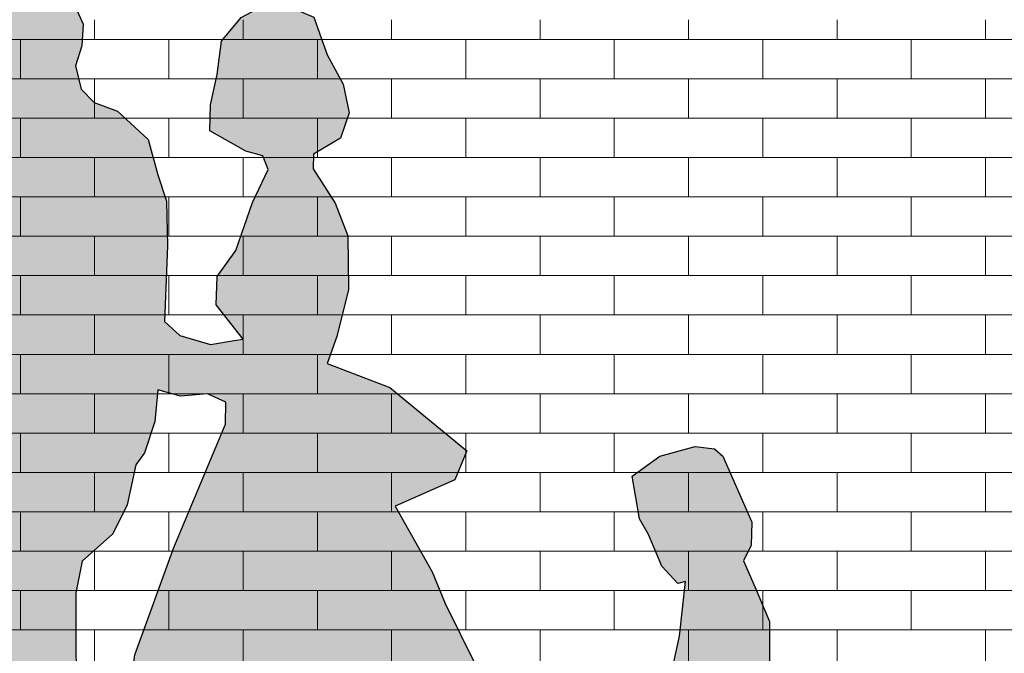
# Model space of a CAD drawing. Header units: millimetres. Extents: x -48769 to 5557, y 850 to 13065.
# Tile 28 of 56: x -21037 to -19537, y 4404 to 5370. Entities that reach past the tile are written whole.
import ezdxf

# ---------------------------------------------------------------- set-up
doc = ezdxf.new("R2010")
doc.units = ezdxf.units.MM
doc.header["$LTSCALE"] = 0.5
doc.header["$MEASUREMENT"] = 0
doc.linetypes.add('PLINE', pattern=[0])
doc.layers.add('0(Nye konstruksjoner)', color=7, linetype='Continuous')
doc.layers.add('232- Ikke-bærende yttervegger', color=7, linetype='Continuous')
doc.layers.add('235- Utvendig kledning og overflate', color=7, linetype='Continuous', lineweight=0)

# ---------------------------------------------------------------- blocks, each defined once
blk = doc.blocks.new('*X15')
at = {"layer": '235- Utvendig kledning og overflate', "linetype": 'PLINE'}
for p, q in [((-20922.6, 5340), (-20922.6, 5370)), ((-20696.4, 5340), (-20696.4, 5370)), ((-20470.2, 5340), (-20470.2, 5370)), ((-20244, 5340), (-20244, 5370)), ((-20017.8, 5340), (-20017.8, 5370)), ((-19791.6, 5340), (-19791.6, 5370)), ((-19565.4, 5340), (-19565.4, 5370)), ((-21261.9, 5340), (-21035.7, 5340)), ((-21035.7, 5340), (-20809.5, 5340)), ((-21035.7, 5280), (-21035.7, 5340)), ((-21035.7, 5280), (-21035.7, 5340)), ((-20809.5, 5340), (-20583.3, 5340)), ((-20809.5, 5280), (-20809.5, 5340)), ((-20809.5, 5280), (-20809.5, 5340)), ((-20583.3, 5340), (-20357.1, 5340)), ((-20583.3, 5280), (-20583.3, 5340)), ((-20583.3, 5280), (-20583.3, 5340)), ((-20357.1, 5340), (-20130.9, 5340)), ((-20357.1, 5280), (-20357.1, 5340)), ((-20357.1, 5280), (-20357.1, 5340)), ((-20130.9, 5340), (-19904.7, 5340)), ((-20130.9, 5280), (-20130.9, 5340)), ((-20130.9, 5280), (-20130.9, 5340)), ((-19904.7, 5340), (-19678.5, 5340)), ((-19904.7, 5280), (-19904.7, 5340)), ((-19904.7, 5280), (-19904.7, 5340)), ((-19678.5, 5340), (-19452.3, 5340)), ((-19678.5, 5280), (-19678.5, 5340)), ((-19678.5, 5280), (-19678.5, 5340)), ((-21035.7, 5280), (-21261.9, 5280)), ((-20809.5, 5280), (-21035.7, 5280)), ((-20922.6, 5220), (-20922.6, 5280)), ((-20583.3, 5280), (-20809.5, 5280)), ((-20696.4, 5220), (-20696.4, 5280)), ((-20357.1, 5280), (-20583.3, 5280)), ((-20470.2, 5220), (-20470.2, 5280)), ((-20130.9, 5280), (-20357.1, 5280)), ((-20244, 5220), (-20244, 5280)), ((-19904.7, 5280), (-20130.9, 5280)), ((-20017.8, 5220), (-20017.8, 5280)), ((-19678.5, 5280), (-19904.7, 5280)), ((-19791.6, 5220), (-19791.6, 5280)), ((-19452.3, 5280), (-19678.5, 5280)), ((-19565.4, 5220), (-19565.4, 5280)), ((-21261.9, 5220), (-21035.7, 5220)), ((-21035.7, 5220), (-20809.5, 5220)), ((-21035.7, 5160), (-21035.7, 5220)), ((-21035.7, 5160), (-21035.7, 5220)), ((-20809.5, 5220), (-20583.3, 5220)), ((-20809.5, 5160), (-20809.5, 5220)), ((-20809.5, 5160), (-20809.5, 5220)), ((-20583.3, 5220), (-20357.1, 5220)), ((-20583.3, 5160), (-20583.3, 5220)), ((-20583.3, 5160), (-20583.3, 5220)), ((-20357.1, 5220), (-20130.9, 5220)), ((-20357.1, 5160), (-20357.1, 5220)), ((-20357.1, 5160), (-20357.1, 5220)), ((-20130.9, 5220), (-19904.7, 5220)), ((-20130.9, 5160), (-20130.9, 5220)), ((-20130.9, 5160), (-20130.9, 5220)), ((-19904.7, 5220), (-19678.5, 5220)), ((-19904.7, 5160), (-19904.7, 5220)), ((-19904.7, 5160), (-19904.7, 5220)), ((-19678.5, 5220), (-19452.3, 5220)), ((-19678.5, 5160), (-19678.5, 5220)), ((-19678.5, 5160), (-19678.5, 5220)), ((-21035.7, 5160), (-21261.9, 5160)), ((-20809.5, 5160), (-21035.7, 5160)), ((-20922.6, 5100), (-20922.6, 5160)), ((-20583.3, 5160), (-20809.5, 5160)), ((-20696.4, 5100), (-20696.4, 5160)), ((-20357.1, 5160), (-20583.3, 5160)), ((-20470.2, 5100), (-20470.2, 5160)), ((-20130.9, 5160), (-20357.1, 5160)), ((-20244, 5100), (-20244, 5160)), ((-19904.7, 5160), (-20130.9, 5160)), ((-20017.8, 5100), (-20017.8, 5160)), ((-19678.5, 5160), (-19904.7, 5160)), ((-19791.6, 5100), (-19791.6, 5160)), ((-19452.3, 5160), (-19678.5, 5160)), ((-19565.4, 5100), (-19565.4, 5160)), ((-21261.9, 5100), (-21035.7, 5100)), ((-21035.7, 5100), (-20809.5, 5100)), ((-21035.7, 5040), (-21035.7, 5100)), ((-21035.7, 5040), (-21035.7, 5100)), ((-20809.5, 5100), (-20583.3, 5100)), ((-20809.5, 5040), (-20809.5, 5100)), ((-20809.5, 5040), (-20809.5, 5100)), ((-20583.3, 5100), (-20357.1, 5100)), ((-20583.3, 5040), (-20583.3, 5100)), ((-20583.3, 5040), (-20583.3, 5100)), ((-20357.1, 5100), (-20130.9, 5100)), ((-20357.1, 5040), (-20357.1, 5100)), ((-20357.1, 5040), (-20357.1, 5100)), ((-20130.9, 5100), (-19904.7, 5100)), ((-20130.9, 5040), (-20130.9, 5100)), ((-20130.9, 5040), (-20130.9, 5100)), ((-19904.7, 5100), (-19678.5, 5100)), ((-19904.7, 5040), (-19904.7, 5100)), ((-19904.7, 5040), (-19904.7, 5100)), ((-19678.5, 5100), (-19452.3, 5100)), ((-19678.5, 5040), (-19678.5, 5100)), ((-19678.5, 5040), (-19678.5, 5100)), ((-21035.7, 5040), (-21261.9, 5040)), ((-20809.5, 5040), (-21035.7, 5040)), ((-20922.6, 4980), (-20922.6, 5040)), ((-20583.3, 5040), (-20809.5, 5040)), ((-20696.4, 4980), (-20696.4, 5040)), ((-20357.1, 5040), (-20583.3, 5040)), ((-20470.2, 4980), (-20470.2, 5040)), ((-20130.9, 5040), (-20357.1, 5040)), ((-20244, 4980), (-20244, 5040)), ((-19904.7, 5040), (-20130.9, 5040)), ((-20017.8, 4980), (-20017.8, 5040)), ((-19678.5, 5040), (-19904.7, 5040)), ((-19791.6, 4980), (-19791.6, 5040)), ((-19452.3, 5040), (-19678.5, 5040)), ((-19565.4, 4980), (-19565.4, 5040)), ((-21261.9, 4980), (-21035.7, 4980)), ((-21035.7, 4980), (-20809.5, 4980)), ((-21035.7, 4920), (-21035.7, 4980)), ((-21035.7, 4920), (-21035.7, 4980)), ((-20809.5, 4980), (-20583.3, 4980)), ((-20809.5, 4920), (-20809.5, 4980)), ((-20809.5, 4920), (-20809.5, 4980)), ((-20583.3, 4980), (-20357.1, 4980)), ((-20583.3, 4920), (-20583.3, 4980)), ((-20583.3, 4920), (-20583.3, 4980)), ((-20357.1, 4980), (-20130.9, 4980)), ((-20357.1, 4920), (-20357.1, 4980)), ((-20357.1, 4920), (-20357.1, 4980)), ((-20130.9, 4980), (-19904.7, 4980)), ((-20130.9, 4920), (-20130.9, 4980)), ((-20130.9, 4920), (-20130.9, 4980)), ((-19904.7, 4980), (-19678.5, 4980)), ((-19904.7, 4920), (-19904.7, 4980)), ((-19904.7, 4920), (-19904.7, 4980)), ((-19678.5, 4980), (-19452.3, 4980)), ((-19678.5, 4920), (-19678.5, 4980)), ((-19678.5, 4920), (-19678.5, 4980)), ((-21035.7, 4920), (-21261.9, 4920)), ((-20809.5, 4920), (-21035.7, 4920)), ((-20922.6, 4860), (-20922.6, 4920)), ((-20583.3, 4920), (-20809.5, 4920)), ((-20696.4, 4860), (-20696.4, 4920)), ((-20357.1, 4920), (-20583.3, 4920)), ((-20470.2, 4860), (-20470.2, 4920)), ((-20130.9, 4920), (-20357.1, 4920)), ((-20244, 4860), (-20244, 4920)), ((-19904.7, 4920), (-20130.9, 4920)), ((-20017.8, 4860), (-20017.8, 4920)), ((-19678.5, 4920), (-19904.7, 4920)), ((-19791.6, 4860), (-19791.6, 4920)), ((-19452.3, 4920), (-19678.5, 4920)), ((-19565.4, 4860), (-19565.4, 4920)), ((-21261.9, 4860), (-21035.7, 4860)), ((-21035.7, 4860), (-20809.5, 4860)), ((-21035.7, 4800), (-21035.7, 4860)), ((-21035.7, 4800), (-21035.7, 4860)), ((-20809.5, 4860), (-20583.3, 4860)), ((-20809.5, 4800), (-20809.5, 4860)), ((-20809.5, 4800), (-20809.5, 4860)), ((-20583.3, 4860), (-20357.1, 4860)), ((-20583.3, 4800), (-20583.3, 4860)), ((-20583.3, 4800), (-20583.3, 4860)), ((-20357.1, 4860), (-20130.9, 4860)), ((-20357.1, 4800), (-20357.1, 4860)), ((-20357.1, 4800), (-20357.1, 4860)), ((-20130.9, 4860), (-19904.7, 4860)), ((-20130.9, 4800), (-20130.9, 4860)), ((-20130.9, 4800), (-20130.9, 4860)), ((-19904.7, 4860), (-19678.5, 4860)), ((-19904.7, 4800), (-19904.7, 4860)), ((-19904.7, 4800), (-19904.7, 4860)), ((-19678.5, 4860), (-19452.3, 4860)), ((-19678.5, 4800), (-19678.5, 4860)), ((-19678.5, 4800), (-19678.5, 4860)), ((-21035.7, 4800), (-21261.9, 4800)), ((-20809.5, 4800), (-21035.7, 4800)), ((-20922.6, 4740), (-20922.6, 4800)), ((-20583.3, 4800), (-20809.5, 4800)), ((-20696.4, 4740), (-20696.4, 4800)), ((-20357.1, 4800), (-20583.3, 4800)), ((-20470.2, 4740), (-20470.2, 4800)), ((-20130.9, 4800), (-20357.1, 4800)), ((-20244, 4740), (-20244, 4800)), ((-19904.7, 4800), (-20130.9, 4800)), ((-20017.8, 4740), (-20017.8, 4800)), ((-19678.5, 4800), (-19904.7, 4800)), ((-19791.6, 4740), (-19791.6, 4800)), ((-19452.3, 4800), (-19678.5, 4800)), ((-19565.4, 4740), (-19565.4, 4800)), ((-21261.9, 4740), (-21035.7, 4740)), ((-21035.7, 4740), (-20809.5, 4740)), ((-21035.7, 4680), (-21035.7, 4740)), ((-21035.7, 4680), (-21035.7, 4740)), ((-20809.5, 4740), (-20583.3, 4740)), ((-20809.5, 4680), (-20809.5, 4740)), ((-20809.5, 4680), (-20809.5, 4740)), ((-20583.3, 4740), (-20357.1, 4740)), ((-20583.3, 4680), (-20583.3, 4740)), ((-20583.3, 4680), (-20583.3, 4740)), ((-20357.1, 4740), (-20130.9, 4740)), ((-20357.1, 4680), (-20357.1, 4740)), ((-20357.1, 4680), (-20357.1, 4740)), ((-20130.9, 4740), (-19904.7, 4740)), ((-20130.9, 4680), (-20130.9, 4740)), ((-20130.9, 4680), (-20130.9, 4740)), ((-19904.7, 4740), (-19678.5, 4740)), ((-19904.7, 4680), (-19904.7, 4740)), ((-19904.7, 4680), (-19904.7, 4740)), ((-19678.5, 4740), (-19452.3, 4740)), ((-19678.5, 4680), (-19678.5, 4740)), ((-19678.5, 4680), (-19678.5, 4740)), ((-21035.7, 4680), (-21261.9, 4680)), ((-20809.5, 4680), (-21035.7, 4680)), ((-20922.6, 4620), (-20922.6, 4680)), ((-20583.3, 4680), (-20809.5, 4680)), ((-20696.4, 4620), (-20696.4, 4680)), ((-20357.1, 4680), (-20583.3, 4680)), ((-20470.2, 4620), (-20470.2, 4680)), ((-20130.9, 4680), (-20357.1, 4680)), ((-20244, 4620), (-20244, 4680)), ((-19904.7, 4680), (-20130.9, 4680)), ((-20017.8, 4620), (-20017.8, 4680)), ((-19678.5, 4680), (-19904.7, 4680)), ((-19791.6, 4620), (-19791.6, 4680)), ((-19452.3, 4680), (-19678.5, 4680)), ((-19565.4, 4620), (-19565.4, 4680)), ((-21261.9, 4620), (-21035.7, 4620)), ((-21035.7, 4620), (-20809.5, 4620)), ((-21035.7, 4560), (-21035.7, 4620)), ((-21035.7, 4560), (-21035.7, 4620)), ((-20809.5, 4620), (-20583.3, 4620)), ((-20809.5, 4560), (-20809.5, 4620)), ((-20809.5, 4560), (-20809.5, 4620)), ((-20583.3, 4620), (-20357.1, 4620)), ((-20583.3, 4560), (-20583.3, 4620)), ((-20583.3, 4560), (-20583.3, 4620)), ((-20357.1, 4620), (-20130.9, 4620)), ((-20357.1, 4560), (-20357.1, 4620)), ((-20357.1, 4560), (-20357.1, 4620)), ((-20130.9, 4620), (-19904.7, 4620)), ((-20130.9, 4560), (-20130.9, 4620)), ((-20130.9, 4560), (-20130.9, 4620)), ((-19904.7, 4620), (-19678.5, 4620)), ((-19904.7, 4560), (-19904.7, 4620)), ((-19904.7, 4560), (-19904.7, 4620)), ((-19678.5, 4620), (-19452.3, 4620)), ((-19678.5, 4560), (-19678.5, 4620)), ((-19678.5, 4560), (-19678.5, 4620)), ((-21035.7, 4560), (-21261.9, 4560)), ((-20809.5, 4560), (-21035.7, 4560)), ((-20922.6, 4500), (-20922.6, 4560)), ((-20583.3, 4560), (-20809.5, 4560)), ((-20696.4, 4500), (-20696.4, 4560)), ((-20357.1, 4560), (-20583.3, 4560)), ((-20470.2, 4500), (-20470.2, 4560)), ((-20130.9, 4560), (-20357.1, 4560)), ((-20244, 4500), (-20244, 4560)), ((-19904.7, 4560), (-20130.9, 4560)), ((-20017.8, 4500), (-20017.8, 4560)), ((-19678.5, 4560), (-19904.7, 4560)), ((-19791.6, 4500), (-19791.6, 4560)), ((-19452.3, 4560), (-19678.5, 4560)), ((-19565.4, 4500), (-19565.4, 4560)), ((-21261.9, 4500), (-21035.7, 4500)), ((-21035.7, 4500), (-20809.5, 4500)), ((-21035.7, 4440), (-21035.7, 4500)), ((-21035.7, 4440), (-21035.7, 4500)), ((-20809.5, 4500), (-20583.3, 4500)), ((-20809.5, 4440), (-20809.5, 4500)), ((-20809.5, 4440), (-20809.5, 4500)), ((-20583.3, 4500), (-20357.1, 4500)), ((-20583.3, 4440), (-20583.3, 4500)), ((-20583.3, 4440), (-20583.3, 4500)), ((-20357.1, 4500), (-20130.9, 4500)), ((-20357.1, 4440), (-20357.1, 4500)), ((-20357.1, 4440), (-20357.1, 4500)), ((-20130.9, 4500), (-19904.7, 4500)), ((-20130.9, 4440), (-20130.9, 4500)), ((-20130.9, 4440), (-20130.9, 4500)), ((-19904.7, 4500), (-19678.5, 4500)), ((-19904.7, 4440), (-19904.7, 4500)), ((-19904.7, 4440), (-19904.7, 4500)), ((-19678.5, 4500), (-19452.3, 4500)), ((-19678.5, 4440), (-19678.5, 4500)), ((-19678.5, 4440), (-19678.5, 4500)), ((-21035.7, 4440), (-21261.9, 4440)), ((-20809.5, 4440), (-21035.7, 4440)), ((-20922.6, 4380), (-20922.6, 4440)), ((-20583.3, 4440), (-20809.5, 4440)), ((-20696.4, 4380), (-20696.4, 4440)), ((-20357.1, 4440), (-20583.3, 4440)), ((-20470.2, 4380), (-20470.2, 4440)), ((-20130.9, 4440), (-20357.1, 4440)), ((-20244, 4380), (-20244, 4440)), ((-19904.7, 4440), (-20130.9, 4440)), ((-20017.8, 4380), (-20017.8, 4440)), ((-19678.5, 4440), (-19904.7, 4440)), ((-19791.6, 4380), (-19791.6, 4440)), ((-19452.3, 4440), (-19678.5, 4440)), ((-19565.4, 4380), (-19565.4, 4440))]:
    blk.add_line(p, q, dxfattribs=at)
blk = doc.blocks.new('Kontur gruppe 01[6]', base_point=(-21138.3, 3650))
at = {"layer": '0(Nye konstruksjoner)', "linetype": 'Continuous'}
h = blk.add_hatch(color=256, dxfattribs=at)
h.paths.add_polyline_path([(-20388.7, 4480.1), (-20408.6, 4528.6), (-20464.6, 4628.4), (-20374.1, 4668.6), (-20355.8, 4713), (-20472.9, 4809.3), (-20568.6, 4846), (-20553.8, 4887), (-20536.1, 4958.6), (-20536.9, 5040.5), (-20556, 5090.5), (-20589.9, 5142.6), (-20589.2, 5165), (-20547.9, 5189.6), (-20534.7, 5228.3), (-20544.2, 5271.5), (-20568.6, 5316.2), (-20588.5, 5373.6), (-20631.9, 5392.3), (-20658.5, 5395.2), (-20699.2, 5373.5), (-20729.2, 5337.1), (-20735.9, 5286.4), (-20746.2, 5240.2), (-20746.9, 5200.7), (-20692.4, 5169.4), (-20666.6, 5162.7), (-20658.5, 5141.9), (-20682.1, 5091.2), (-20707.5, 5018.5), (-20735.9, 4978.7), (-20737.3, 4935.5), (-20696.2, 4883.3), (-20710.1, 4881.1), (-20746.2, 4875.1), (-20792.6, 4888.5), (-20816.2, 4910.1), (-20811.8, 5025.6), (-20813.3, 5093.4), (-20826.5, 5133.7), (-20841.3, 5187.3), (-20887.7, 5230.5), (-20923.1, 5244), (-20943, 5264.1), (-20951.8, 5299.8), (-20942.2, 5330.4), (-20940, 5363.2), (-20951.8, 5389.3), (-20957.7, 5442.9), (-20992.4, 5464.5), (-21022.6, 5468.3), (-21057.9, 5462.3), (-21097.8, 5435.5), (-21117.1, 5382.8), (-21097.8, 5331.9), (-21067.5, 5294.6), (-21060.2, 5250.7), (-21079.3, 5198.5), (-21096.3, 5178.4), (-21169.2, 4880.3), (-21186.2, 4848.3), (-21219.4, 4798.3), (-21257.7, 4735), (-21282.7, 4717.9), (-21328.4, 4708.2), (-21370.5, 4680.6), (-21371.9, 4643.3), (-21350.6, 4609.8), (-21313.7, 4622.5), (-21271.7, 4667.2), (-21256.9, 4667.9), (-21213.5, 4689.5), (-21164.8, 4735), (-21127.2, 4798.3), (-21104.4, 4814.7), (-21129.4, 4726.8), (-21137.6, 4638.1), (-21135.3, 4536.8), (-21153, 4395.9), (-21164.8, 4217.8), (-21166.3, 4095.6), (-21179.6, 3975.6), (-21197.2, 3899.6), (-21200.9, 3776.7), (-21243.7, 3751.3), (-21295.3, 3740.2), (-21301.9, 3724.5), (-21222.3, 3688.7), (-21138.3, 3650), (-21105.9, 3677.6), (-21100.7, 3735), (-21070.5, 3784.1), (-21064.6, 3895.9), (-21059.4, 4015.1), (-21025.5, 4147), (-20964.3, 4075.5), (-20876.6, 4000.2), (-20801.5, 3916.8), (-20794.1, 3831.8), (-20794.1, 3759.5), (-20817, 3747.2), (-20838.9, 3706.5), (-20879.2, 3654.7), (-20859.7, 3661.9), (-20797, 3688.7), (-20744, 3740.9), (-20746.2, 3799.8), (-20738.8, 3852.7), (-20692.4, 3807.2), (-20658.5, 3801.3), (-20668.1, 3780.4), (-20676.2, 3722.3), (-20691.6, 3671.6), (-20680.6, 3656.7), (-20589.2, 3768.5), (-20533.9, 3817.7), (-20570.8, 3853.4), (-20591.4, 3879.5), (-20617.2, 3920.5), (-20647.4, 3959.3), (-20670.3, 3987.6), (-20710.1, 4033.8), (-20696.8, 4121.7), (-20698.3, 4197), (-20612.8, 4191), (-20517.7, 4197), (-20456.5, 4041.2), (-20400.1, 3957), (-20367, 3906), (-20320.9, 3810.2), (-20311.3, 3726), (-20318.7, 3650), (-20274.5, 3691.7), (-20229.5, 3746.1), (-20224.4, 3762.5), (-20245, 3794.6), (-20309.9, 3925), (-20323.9, 4000.2), (-20348.9, 4056.1), (-20410.8, 4126.2), (-20443.3, 4211.1), (-20419.7, 4229.8), (-20334.9, 4234.2), (-20309.1, 4290.1), (-20320.2, 4341.5)])
h.paths.add_polyline_path([(-20766.1, 4220.1), (-20785.2, 4121.7), (-20940, 4281.9), (-20949.6, 4310.2), (-20951.1, 4413.8), (-20951.1, 4496.5), (-20941.5, 4545), (-20895.1, 4586.7), (-20873, 4630.7), (-20859.7, 4691.8), (-20846.4, 4709.7), (-20830.9, 4757.4), (-20826.5, 4805.8), (-20791.9, 4796.1), (-20750.6, 4799.8), (-20722.6, 4787.2), (-20723.3, 4753.6), (-20802.2, 4565.8), (-20861.2, 4401.9), (-20878.9, 4271.5), (-20854.5, 4247.6), (-20778.6, 4223.1)], flags=0)
blk.add_hatch(color=256, dxfattribs=at).paths.add_polyline_path([(-20028.5, 4262.1), (-20026.2, 4226.7), (-20084.5, 4083.2), (-20077.8, 4044.5), (-20052.8, 4044.5), (-20035.1, 3967.7), (-20004.1, 3867.8), (-19958.4, 3759.1), (-19951.8, 3731.5), (-20000.4, 3691.2), (-19999, 3679.3), (-19938.5, 3682.3), (-19903.9, 3666.6), (-19889.5, 3674.1), (-19900.2, 3747.9), (-19926, 3844.7), (-19940.7, 3901.4), (-19953.3, 3987.8), (-19895.8, 3930.4), (-19820.6, 3880.5), (-19799.2, 3859.7), (-19794.8, 3825.4), (-19774.2, 3781), (-19755, 3831.3), (-19756.9, 3902.1), (-19816.9, 3940.9), (-19825, 3955), (-19860, 3984.1), (-19895.8, 4004.6), (-19898, 4036.3), (-19872.9, 4053.4), (-19828, 4059.4), (-19755.8, 4081), (-19748.3, 4135.8), (-19790.4, 4207.7), (-19844.9, 4271.7), (-19877.7, 4329.1), (-19894.3, 4382), (-19894.3, 4452.8), (-19914.9, 4501.3), (-19934.1, 4545.2), (-19922.3, 4569.1), (-19921.6, 4604.1), (-19965.8, 4704.7), (-19978.3, 4715.9), (-20007.8, 4719.6), (-20061.6, 4704.7), (-20103.6, 4674.1), (-20092.3, 4609.4), (-20078.6, 4585.5), (-20058.7, 4537), (-20034.3, 4510.9), (-20022.6, 4513.9), (-20031.4, 4430.5), (-20049.1, 4351.5), (-20058.7, 4326.1), (-20139.7, 4271.7), (-20178.8, 4263.5), (-20193.5, 4246.4), (-20158.9, 4232.2), (-20066, 4259.8)])
at = {"layer": '0(Nye konstruksjoner)', "linetype": 'PLINE', "flags": 128}
for points in [[(-20388.7, 4480.1), (-20320.2, 4341.5), (-20309.1, 4290.1), (-20334.9, 4234.2), (-20419.7, 4229.8), (-20443.3, 4211.1), (-20410.8, 4126.2), (-20348.9, 4056.1), (-20323.9, 4000.2), (-20309.9, 3925), (-20245, 3794.6), (-20224.4, 3762.5), (-20229.5, 3746.1), (-20274.5, 3691.7), (-20318.7, 3650), (-20311.3, 3726), (-20320.9, 3810.2), (-20367, 3906), (-20400.1, 3957), (-20456.5, 4041.2), (-20517.7, 4197), (-20612.8, 4191), (-20698.3, 4197), (-20696.8, 4121.7), (-20710.1, 4033.8), (-20670.3, 3987.6), (-20647.4, 3959.3), (-20617.2, 3920.5), (-20591.4, 3879.5), (-20570.8, 3853.4), (-20533.9, 3817.7), (-20589.2, 3768.5), (-20680.6, 3656.7), (-20691.6, 3671.6), (-20676.2, 3722.3), (-20668.1, 3780.4), (-20658.5, 3801.3), (-20692.4, 3807.2), (-20738.8, 3852.7), (-20746.2, 3799.8), (-20744, 3740.9), (-20797, 3688.7), (-20859.7, 3661.9), (-20879.2, 3654.7), (-20838.9, 3706.5), (-20817, 3747.2), (-20794.1, 3759.5), (-20794.1, 3831.8), (-20801.5, 3916.8), (-20876.6, 4000.2), (-20964.3, 4075.5), (-21025.5, 4147), (-21059.4, 4015.1), (-21064.6, 3895.9), (-21070.5, 3784.1), (-21100.7, 3735), (-21105.9, 3677.6), (-21138.3, 3650), (-21222.3, 3688.7), (-21301.9, 3724.5), (-21295.3, 3740.2), (-21243.7, 3751.3), (-21200.9, 3776.7), (-21197.2, 3899.6), (-21179.6, 3975.6), (-21166.3, 4095.6), (-21164.8, 4217.8), (-21153, 4395.9), (-21135.3, 4536.8), (-21137.6, 4638.1), (-21129.4, 4726.8), (-21104.4, 4814.7), (-21127.2, 4798.3), (-21164.8, 4735), (-21213.5, 4689.5), (-21256.9, 4667.9), (-21271.7, 4667.2), (-21313.7, 4622.5), (-21350.6, 4609.8), (-21371.9, 4643.3), (-21370.5, 4680.6), (-21328.4, 4708.2), (-21282.7, 4717.9), (-21257.7, 4735), (-21219.4, 4798.3), (-21186.2, 4848.3), (-21169.2, 4880.3), (-21096.3, 5178.4), (-21079.3, 5198.5), (-21060.2, 5250.7), (-21067.5, 5294.6), (-21097.8, 5331.9), (-21117.1, 5382.8), (-21097.8, 5435.5), (-21057.9, 5462.3), (-21022.6, 5468.3), (-20992.4, 5464.5), (-20957.7, 5442.9), (-20951.8, 5389.3), (-20940, 5363.2), (-20942.2, 5330.4), (-20951.8, 5299.8), (-20943, 5264.1), (-20923.1, 5244), (-20887.7, 5230.5), (-20841.3, 5187.3), (-20826.5, 5133.7), (-20813.3, 5093.4), (-20811.8, 5025.6), (-20816.2, 4910.1), (-20792.6, 4888.5), (-20746.2, 4875.1), (-20710.1, 4881.1), (-20696.2, 4883.3), (-20737.3, 4935.5), (-20735.9, 4978.7), (-20707.5, 5018.5), (-20682.1, 5091.2), (-20658.5, 5141.9), (-20666.6, 5162.7), (-20692.4, 5169.4), (-20746.9, 5200.7), (-20746.2, 5240.2), (-20735.9, 5286.4), (-20729.2, 5337.1), (-20699.2, 5373.5), (-20658.5, 5395.2), (-20631.9, 5392.3), (-20588.5, 5373.6), (-20568.6, 5316.2), (-20544.2, 5271.5), (-20534.7, 5228.3), (-20547.9, 5189.6), (-20589.2, 5165), (-20589.9, 5142.6), (-20556, 5090.5), (-20536.9, 5040.5), (-20536.1, 4958.6), (-20553.8, 4887), (-20568.6, 4846), (-20472.9, 4809.3), (-20355.8, 4713), (-20374.1, 4668.6), (-20464.6, 4628.4), (-20408.6, 4528.6)], [(-20766.1, 4220.1), (-20778.6, 4223.1), (-20854.5, 4247.6), (-20878.9, 4271.5), (-20861.2, 4401.9), (-20802.2, 4565.8), (-20723.3, 4753.6), (-20722.6, 4787.2), (-20750.6, 4799.8), (-20791.9, 4796.1), (-20826.5, 4805.8), (-20830.9, 4757.4), (-20846.4, 4709.7), (-20859.7, 4691.8), (-20873, 4630.7), (-20895.1, 4586.7), (-20941.5, 4545), (-20951.1, 4496.5), (-20951.1, 4413.8), (-20949.6, 4310.2), (-20940, 4281.9), (-20785.2, 4121.7)], [(-20028.5, 4262.1), (-20066, 4259.8), (-20158.9, 4232.2), (-20193.5, 4246.4), (-20178.8, 4263.5), (-20139.7, 4271.7), (-20058.7, 4326.1), (-20049.1, 4351.5), (-20031.4, 4430.5), (-20022.6, 4513.9), (-20034.3, 4510.9), (-20058.7, 4537), (-20078.6, 4585.5), (-20092.3, 4609.4), (-20103.6, 4674.1), (-20061.6, 4704.7), (-20007.8, 4719.6), (-19978.3, 4715.9), (-19965.8, 4704.7), (-19921.6, 4604.1), (-19922.3, 4569.1), (-19934.1, 4545.2), (-19914.9, 4501.3), (-19894.3, 4452.8), (-19894.3, 4382), (-19877.7, 4329.1), (-19844.9, 4271.7), (-19790.4, 4207.7), (-19748.3, 4135.8), (-19755.8, 4081), (-19828, 4059.4), (-19872.9, 4053.4), (-19898, 4036.3), (-19895.8, 4004.6), (-19860, 3984.1), (-19825, 3955), (-19816.9, 3940.9), (-19756.9, 3902.1), (-19755, 3831.3), (-19774.2, 3781), (-19794.8, 3825.4), (-19799.2, 3859.7), (-19820.6, 3880.5), (-19895.8, 3930.4), (-19953.3, 3987.8), (-19940.7, 3901.4), (-19926, 3844.7), (-19900.2, 3747.9), (-19889.5, 3674.1), (-19903.9, 3666.6), (-19938.5, 3682.3), (-19999, 3679.3), (-20000.4, 3691.2), (-19951.8, 3731.5), (-19958.4, 3759.1), (-20004.1, 3867.8), (-20035.1, 3967.7), (-20052.8, 4044.5), (-20077.8, 4044.5), (-20084.5, 4083.2), (-20026.2, 4226.7)]]:
    blk.add_lwpolyline(points, close=True, dxfattribs=at)

msp = doc.modelspace()

# ---------------------------------------------------------------- block references
at = {"layer": '0(Nye konstruksjoner)', "linetype": 'PLINE'}
msp.add_blockref('Kontur gruppe 01[6]', (-21138.3, 3650), dxfattribs=at)
at = {"layer": '232- Ikke-bærende yttervegger'}
msp.add_blockref('*X15', (0, 0), dxfattribs=at)

doc.saveas('drawing.dxf')
